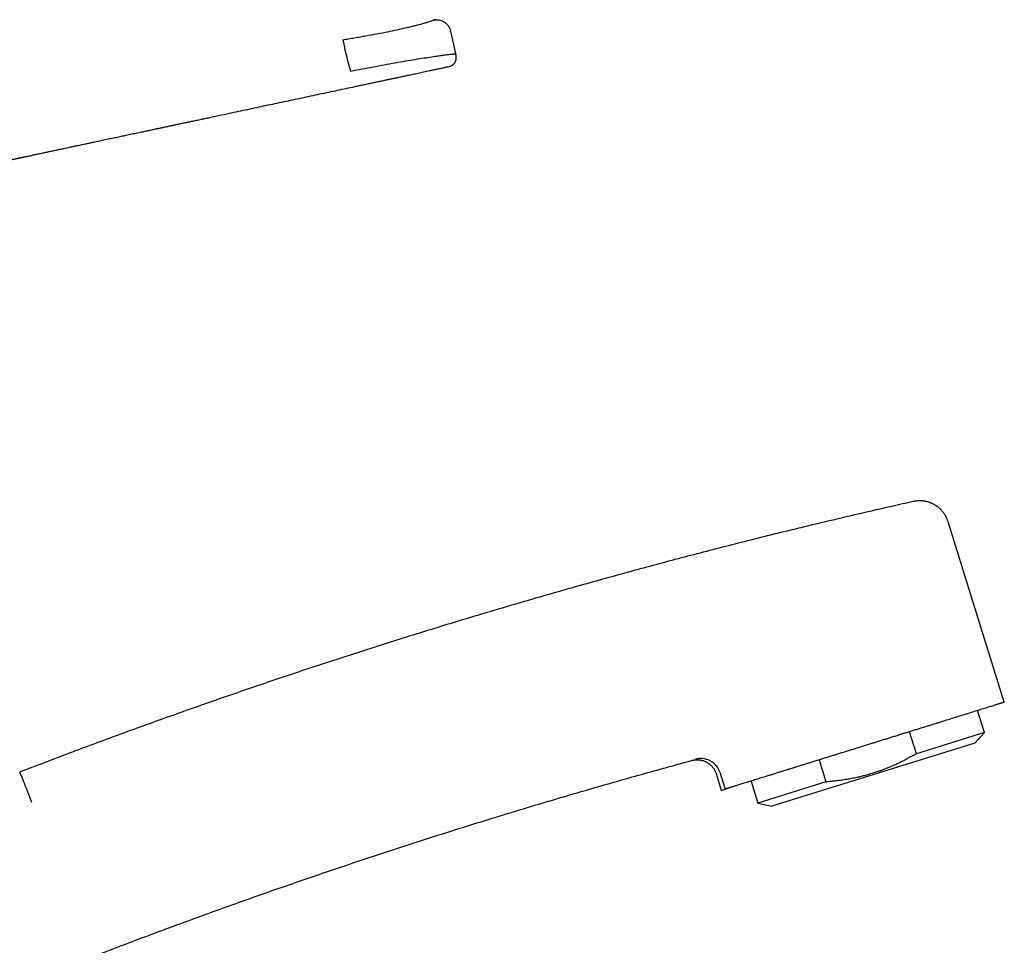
# Model space of a CAD drawing. Header units: millimetres. Extents: x 8 to 722, y 12 to 747.
# Tile 36 of 36: x 622 to 722, y 599 to 693. Entities that reach past the tile are written whole.
import ezdxf

# ---------------------------------------------------------------- set-up
doc = ezdxf.new("R2010")
doc.units = ezdxf.units.MM

msp = doc.modelspace()

# ---------------------------------------------------------------- linework, layer by layer
at = {"color": 7, "linetype": 'Continuous', "lineweight": 30}
for p, q in [((665.711, 691.693), (666.218, 689.407)), ((721.742, 623.738), (716.057, 641.988)), ((719.726, 620.664), (719.032, 622.891)), ((715.007, 621.636), (715.073, 621.657)), ((712.847, 618.522), (712.154, 620.747)), ((719.726, 620.664), (712.847, 618.522)), ((718.747, 619.604), (719.726, 620.664)), ((718.747, 619.604), (698.219, 613.21)), ((690.143, 617.843), (690.143, 617.843)), ((702.996, 617.895), (703.689, 615.67)), ((692.572, 616.507), (693.099, 614.817)), ((692.948, 616.643), (693.48, 614.935)), ((696.118, 615.754), (696.811, 613.527)), ((703.689, 615.67), (696.811, 613.527)), ((696.811, 613.527), (698.219, 613.21))]:
    msp.add_line(p, q, dxfattribs=at)
at = {"color": 7, "linetype": 'Continuous', "lineweight": 30, "flags": 128}
msp.add_lwpolyline([(721.742, 623.738), (721.74, 623.738), (721.734, 623.736), (721.724, 623.733), (721.71, 623.728), (721.692, 623.723), (721.671, 623.716), (721.645, 623.708), (721.615, 623.698), (721.581, 623.687), (721.543, 623.676), (721.501, 623.662), (721.455, 623.648), (721.405, 623.632), (721.351, 623.615), (721.293, 623.597), (721.232, 623.578), (721.166, 623.558), (721.096, 623.536), (721.023, 623.513), (720.946, 623.489), (720.865, 623.463), (720.78, 623.437), (720.692, 623.409), (720.599, 623.38), (720.503, 623.35), (720.403, 623.319), (720.3, 623.287), (720.193, 623.254), (720.082, 623.219), (719.968, 623.183), (719.85, 623.147), (719.729, 623.109), (719.604, 623.07), (719.476, 623.03), (719.345, 622.989), (719.21, 622.947), (719.071, 622.904), (718.93, 622.859), (718.785, 622.814), (718.637, 622.768), (718.486, 622.721), (718.331, 622.673), (718.174, 622.624), (718.013, 622.574), (717.85, 622.523), (717.684, 622.471), (717.514, 622.418), (717.342, 622.364), (717.167, 622.31), (716.99, 622.254), (716.809, 622.198), (716.626, 622.141), (716.44, 622.083), (716.252, 622.024), (716.062, 621.965), (715.868, 621.905), (715.673, 621.844), (715.475, 621.782), (715.275, 621.72), (715.073, 621.657)], dxfattribs=at)
at = {"color": 7, "linetype": 'Continuous', "lineweight": 30}
msp.add_arc((679.199, 660.583), 47.83, 286.89434, 287.37206, dxfattribs=at)
for points, knots in [([(654.787, 690.811), (654.982, 690.844), (655.374, 690.91), (655.971, 691.011), (656.556, 691.111), (657.332, 691.247), (658.275, 691.418), (659.359, 691.628), (660.328, 691.832), (661.068, 691.999), (661.629, 692.132), (662.06, 692.239), (662.501, 692.352), (662.928, 692.467), (663.302, 692.574), (663.59, 692.661), (663.792, 692.727), (663.922, 692.775), (663.988, 692.805), (664.011, 692.821), (664.009, 692.823), (664.008, 692.824)], [0, 0, 0, 0, 0.031187, 0.062344, 0.09519, 0.124565, 0.186985, 0.249299, 0.311722, 0.374427, 0.414618, 0.456288, 0.499723, 0.56091, 0.624631, 0.685972, 0.749677, 0.808991, 0.874499, 0.937223, 1, 1, 1, 1]), ([(664.227, 692.843), (664.22, 692.843), (664.178, 692.844), (664.104, 692.838), (664.039, 692.828), (664.007, 692.824)], [0, 0, 0, 0, 0.090133, 0.544613, 1, 1, 1, 1]), ([(664.008, 692.824), (664.095, 692.834), (664.274, 692.854), (664.55, 692.822), (664.826, 692.74), (665.086, 692.602), (665.314, 692.417), (665.497, 692.195), (665.635, 691.951), (665.686, 691.777), (665.711, 691.693)], [0, 0, 0, 0, 0.116931, 0.240315, 0.36845, 0.499159, 0.629988, 0.758469, 0.882392, 1, 1, 1, 1]), ([(654.787, 690.811), (654.792, 690.803), (654.802, 690.785), (654.825, 690.706), (654.856, 690.586), (654.892, 690.425), (654.932, 690.229), (654.975, 690.009), (655.019, 689.776), (655.047, 689.614), (655.061, 689.535)], [0, 0, 0, 0, 0.118453, 0.242282, 0.370073, 0.499892, 0.629714, 0.757513, 0.881447, 1, 1, 1, 1]), ([(655.061, 689.535), (655.146, 689.216), (655.317, 688.579), (655.481, 687.94), (655.564, 687.621)], [0, 0, 0, 0, 0.500474, 1, 1, 1, 1]), ([(666.228, 689.374), (666.227, 689.379), (666.224, 689.391), (666.22, 689.408), (666.215, 689.426), (666.212, 689.44), (666.21, 689.447), (666.209, 689.451), (666.208, 689.457), (666.206, 689.464), (666.204, 689.475), (666.201, 689.487), (666.198, 689.497), (666.196, 689.507), (666.194, 689.514), (666.193, 689.519), (666.192, 689.524), (666.191, 689.528), (666.19, 689.532), (666.189, 689.534), (666.189, 689.535), (666.189, 689.536), (666.189, 689.536)], [0, 0, 0, 0, 0.0430682, 0.0969688, 0.1592438, 0.2052325, 0.2517221, 0.2950331, 0.3126851, 0.3284641, 0.3591956, 0.3993002, 0.4666199, 0.5333508, 0.5894362, 0.6382209, 0.6832126, 0.7373806, 0.7968859, 0.8715793, 0.9549412, 1, 1, 1, 1]), ([(656.209, 687.754), (656.574, 687.823), (657.315, 687.964), (658.433, 688.175), (659.554, 688.383), (660.647, 688.578), (661.677, 688.753), (662.616, 688.905), (663.444, 689.032), (664.051, 689.122), (664.481, 689.184), (664.772, 689.224), (665.016, 689.257), (665.219, 689.283), (665.387, 689.305), (665.575, 689.328), (665.75, 689.348), (665.886, 689.361), (665.972, 689.368), (666.031, 689.373), (666.079, 689.376), (666.119, 689.378), (666.151, 689.38), (666.175, 689.38), (666.194, 689.381), (666.217, 689.38), (666.227, 689.378), (666.227, 689.375), (666.227, 689.374)], [0, 0, 0, 0, 0.0557315, 0.1129861, 0.1716783, 0.2318636, 0.2934748, 0.3565786, 0.4211353, 0.4871314, 0.5240254, 0.5586462, 0.5909902, 0.6210404, 0.648776, 0.6741865, 0.7249211, 0.7628281, 0.7854628, 0.8075165, 0.8289867, 0.8498703, 0.870167, 0.8898789, 0.9090069, 0.9275507, 0.9820219, 1, 1, 1, 1]), ([(665.389, 688.068), (665.418, 688.074), (665.475, 688.086), (665.56, 688.106), (665.644, 688.129), (665.725, 688.158), (665.799, 688.191), (665.867, 688.229), (665.928, 688.271), (665.988, 688.322), (666.045, 688.38), (666.098, 688.445), (666.146, 688.514), (666.188, 688.587), (666.223, 688.661), (666.251, 688.736), (666.27, 688.811), (666.282, 688.885), (666.287, 688.963), (666.285, 689.045), (666.276, 689.131), (666.261, 689.217), (666.244, 689.302), (666.231, 689.358), (666.225, 689.386)], [0, 0, 0, 0, 0.050773, 0.102003, 0.154213, 0.208109, 0.263714, 0.310169, 0.355761, 0.400174, 0.444303, 0.488592, 0.53295, 0.576917, 0.619913, 0.661364, 0.700992, 0.739239, 0.776632, 0.821028, 0.865412, 0.910037, 0.954938, 1, 1, 1, 1]), ([(602.141, 665.944), (602.142, 665.951), (602.144, 665.973), (602.147, 666.003), (602.15, 666.037), (602.153, 666.068), (602.157, 666.101), (602.16, 666.135), (602.163, 666.167), (602.166, 666.193), (602.168, 666.211), (602.169, 666.225), (602.171, 666.238), (602.172, 666.255), (602.174, 666.276), (602.177, 666.301), (602.181, 666.335), (602.185, 666.378), (602.191, 666.433), (602.198, 666.496), (602.212, 666.628), (602.234, 666.822), (602.259, 667.04), (602.281, 667.219), (602.299, 667.36), (602.316, 667.497), (602.333, 667.63), (602.35, 667.755), (602.366, 667.869), (602.38, 667.97), (602.392, 668.059), (602.402, 668.128), (602.409, 668.179), (602.415, 668.218), (602.421, 668.259), (602.427, 668.303), (602.435, 668.353), (602.443, 668.411), (602.467, 668.569), (602.504, 668.805), (602.557, 669.122), (602.61, 669.425), (602.669, 669.736), (602.734, 670.054), (602.806, 670.378), (602.884, 670.704), (602.968, 671.028), (603.059, 671.348), (603.156, 671.663), (603.253, 671.953), (603.349, 672.217), (603.443, 672.456), (603.544, 672.693), (603.652, 672.925), (603.766, 673.147), (603.885, 673.358), (604.009, 673.556), (604.14, 673.746), (604.278, 673.927), (604.421, 674.096), (604.569, 674.253), (604.72, 674.399), (604.874, 674.533), (605.031, 674.656), (605.188, 674.77), (605.346, 674.873), (605.504, 674.968), (605.662, 675.055), (605.813, 675.132), (605.961, 675.202), (606.105, 675.266), (606.252, 675.327), (606.391, 675.381), (606.523, 675.43), (606.646, 675.473), (606.77, 675.515), (606.896, 675.555), (607.003, 675.588), (607.088, 675.613), (607.146, 675.63), (607.193, 675.643), (607.225, 675.652), (607.245, 675.658), (607.258, 675.661), (607.272, 675.665), (607.29, 675.67), (607.313, 675.677), (607.34, 675.684), (607.369, 675.692), (607.425, 675.707), (607.501, 675.727), (607.593, 675.751), (607.674, 675.772), (607.745, 675.789), (607.809, 675.805), (607.865, 675.819), (607.917, 675.831), (607.974, 675.845), (608.035, 675.859), (608.097, 675.873), (608.148, 675.885), (608.189, 675.895), (608.219, 675.901), (608.247, 675.908), (608.271, 675.913), (608.292, 675.918), (608.313, 675.923), (608.342, 675.929), (608.381, 675.938), (608.431, 675.949), (608.49, 675.962), (608.556, 675.976), (608.666, 676.001), (608.821, 676.034), (609.019, 676.076), (609.223, 676.119), (609.402, 676.157), (609.554, 676.188), (609.677, 676.214), (609.797, 676.239), (609.911, 676.263), (610.014, 676.284), (610.108, 676.304), (610.189, 676.321), (610.258, 676.335), (610.318, 676.348), (610.375, 676.359), (610.437, 676.372), (610.503, 676.386), (610.57, 676.4), (610.633, 676.413), (610.696, 676.426), (610.754, 676.439), (610.821, 676.453), (610.896, 676.469), (610.982, 676.486), (611.067, 676.504), (611.154, 676.523), (611.245, 676.542), (611.341, 676.562), (611.445, 676.584), (611.539, 676.604), (611.622, 676.622), (611.694, 676.637), (611.771, 676.653), (611.852, 676.67), (611.938, 676.689), (612.028, 676.708), (612.12, 676.728), (612.205, 676.746), (612.277, 676.761), (612.335, 676.774), (612.38, 676.783), (612.418, 676.791), (612.447, 676.798), (612.469, 676.802), (612.486, 676.806), (612.509, 676.811), (612.544, 676.818), (612.589, 676.828), (612.645, 676.84), (612.712, 676.854), (612.79, 676.871), (612.88, 676.89), (612.98, 676.912), (613.092, 676.936), (613.225, 676.965), (613.374, 676.997), (613.533, 677.031), (613.687, 677.064), (613.835, 677.096), (613.985, 677.128), (614.134, 677.161), (614.283, 677.193), (614.424, 677.223), (614.556, 677.252), (614.677, 677.278), (614.779, 677.299), (614.864, 677.318), (614.935, 677.333), (615.005, 677.348), (615.081, 677.364), (615.165, 677.382), (615.253, 677.401), (615.342, 677.42), (615.426, 677.438), (615.505, 677.455), (615.578, 677.471), (615.644, 677.485), (615.709, 677.499), (615.779, 677.514), (615.86, 677.531), (615.952, 677.551), (616.049, 677.572), (616.147, 677.593), (616.253, 677.615), (616.363, 677.639), (616.478, 677.663), (616.586, 677.686), (616.688, 677.708), (616.788, 677.729), (616.891, 677.751), (617.001, 677.774), (617.12, 677.8), (617.25, 677.827), (617.391, 677.857), (617.538, 677.888), (617.69, 677.92), (617.843, 677.953), (618.034, 677.993), (618.263, 678.041), (618.531, 678.098), (618.802, 678.155), (619.073, 678.213), (619.339, 678.269), (619.578, 678.319), (619.792, 678.364), (619.981, 678.404), (620.163, 678.443), (620.338, 678.48), (620.504, 678.515), (620.646, 678.545), (620.763, 678.57), (620.859, 678.59), (620.957, 678.611), (621.059, 678.632), (621.162, 678.654), (621.265, 678.676), (621.366, 678.698), (621.474, 678.72), (621.587, 678.744), (621.706, 678.77), (621.827, 678.795), (621.946, 678.821), (622.058, 678.844), (622.161, 678.866), (622.257, 678.887), (622.346, 678.906), (622.431, 678.924), (622.532, 678.945), (622.655, 678.971), (622.801, 679.002), (622.96, 679.036), (623.127, 679.072), (623.297, 679.108), (623.463, 679.143), (623.643, 679.182), (623.836, 679.223), (624.042, 679.267), (624.248, 679.311), (624.45, 679.354), (624.652, 679.397), (624.853, 679.44), (625.059, 679.484), (625.272, 679.53), (625.491, 679.577), (625.713, 679.624), (625.935, 679.671), (626.169, 679.721), (626.415, 679.774), (626.669, 679.828), (626.913, 679.88), (627.145, 679.93), (627.367, 679.977), (627.581, 680.023), (627.791, 680.068), (628.179, 680.151), (628.547, 680.229), (628.894, 680.303), (629.046, 680.335), (629.204, 680.369), (629.386, 680.408), (629.596, 680.452), (629.835, 680.503), (630.087, 680.557), (630.351, 680.613), (630.629, 680.672), (630.919, 680.734), (631.199, 680.793), (631.468, 680.85), (631.723, 680.904), (631.985, 680.96), (632.248, 681.016), (632.509, 681.071), (632.762, 681.125), (633.031, 681.182), (633.312, 681.242), (633.605, 681.304), (633.888, 681.364), (634.159, 681.421), (634.419, 681.476), (634.666, 681.529), (634.901, 681.579), (635.126, 681.627), (635.341, 681.672), (635.548, 681.716), (635.745, 681.758), (635.931, 681.798), (636.107, 681.835), (636.274, 681.871), (636.435, 681.905), (636.609, 681.942), (636.794, 681.981), (636.988, 682.023), (637.171, 682.062), (637.342, 682.098), (637.491, 682.13), (637.619, 682.157), (637.735, 682.182), (637.854, 682.207), (637.984, 682.235), (638.128, 682.265), (638.287, 682.299), (638.46, 682.336), (638.647, 682.376), (638.845, 682.418), (639.056, 682.463), (639.275, 682.51), (639.501, 682.558), (639.734, 682.608), (639.979, 682.66), (640.234, 682.714), (640.484, 682.768), (640.729, 682.82), (640.967, 682.87), (641.208, 682.922), (641.452, 682.974), (641.696, 683.026), (642.239, 683.142), (643.012, 683.306), (644.014, 683.52), (644.943, 683.717), (645.867, 683.914), (646.787, 684.109), (647.701, 684.303), (648.61, 684.497), (649.513, 684.689), (650.422, 684.882), (651.333, 685.076), (652.248, 685.271), (653.15, 685.463), (654.041, 685.653), (654.92, 685.84), (655.661, 685.998), (656.263, 686.126), (656.727, 686.224), (657.178, 686.32), (657.616, 686.413), (658.042, 686.504), (658.44, 686.589), (658.81, 686.667), (659.155, 686.741), (659.432, 686.8), (659.646, 686.845), (659.8, 686.878), (659.957, 686.911), (660.121, 686.946), (660.299, 686.984), (660.491, 687.025), (660.698, 687.069), (660.917, 687.116), (661.147, 687.165), (661.388, 687.216), (661.636, 687.269), (661.889, 687.323), (662.147, 687.378), (662.416, 687.435), (662.695, 687.494), (662.984, 687.556), (663.283, 687.62), (663.591, 687.685), (663.91, 687.753), (664.239, 687.823), (664.576, 687.895), (664.921, 687.968), (665.192, 688.026), (665.349, 688.059), (665.389, 688.068)], [0, 0, 0, 0, 0.000289, 0.000914, 0.001298, 0.001721, 0.002183, 0.002684, 0.00316, 0.00352, 0.003782, 0.003927, 0.004101, 0.004333, 0.004624, 0.004973, 0.005381, 0.006037, 0.006804, 0.007681, 0.008669, 0.012294, 0.015787, 0.017806, 0.019776, 0.021698, 0.023571, 0.025353, 0.026935, 0.028349, 0.029595, 0.030673, 0.031219, 0.03176, 0.032311, 0.032907, 0.033617, 0.034443, 0.035321, 0.040252, 0.044388, 0.048648, 0.05303, 0.057525, 0.062124, 0.066795, 0.071434, 0.076031, 0.080596, 0.085141, 0.088705, 0.092267, 0.095827, 0.099383, 0.10293, 0.10619, 0.109435, 0.112656, 0.115806, 0.118871, 0.121854, 0.124757, 0.127584, 0.130337, 0.133021, 0.135637, 0.138187, 0.140675, 0.143119, 0.145273, 0.147451, 0.149658, 0.151897, 0.153715, 0.155557, 0.157425, 0.159321, 0.161238, 0.16231, 0.163205, 0.163926, 0.164473, 0.164704, 0.164882, 0.165093, 0.165475, 0.165897, 0.166426, 0.167016, 0.167598, 0.169631, 0.171541, 0.173332, 0.175009, 0.176567, 0.177775, 0.178906, 0.180176, 0.181492, 0.18276, 0.184103, 0.184723, 0.185368, 0.186003, 0.186494, 0.186847, 0.187208, 0.187614, 0.188263, 0.18901, 0.189862, 0.19082, 0.191881, 0.194628, 0.19744, 0.200324, 0.203288, 0.20502, 0.206782, 0.208521, 0.210132, 0.211613, 0.212968, 0.214199, 0.215183, 0.21608, 0.216934, 0.217934, 0.219103, 0.220141, 0.221225, 0.222247, 0.223206, 0.224102, 0.225545, 0.226914, 0.228299, 0.229703, 0.231146, 0.232728, 0.234373, 0.236118, 0.237196, 0.23831, 0.239482, 0.24077, 0.242045, 0.24342, 0.244861, 0.246163, 0.247294, 0.248105, 0.248797, 0.249369, 0.249823, 0.250159, 0.25038, 0.250733, 0.251234, 0.251877, 0.252673, 0.253626, 0.254735, 0.256001, 0.257426, 0.259008, 0.260749, 0.263072, 0.265329, 0.267509, 0.269614, 0.271643, 0.273865, 0.275989, 0.278017, 0.279917, 0.281647, 0.283209, 0.284318, 0.285322, 0.286292, 0.287383, 0.288601, 0.289946, 0.291198, 0.292444, 0.29359, 0.294638, 0.295587, 0.296468, 0.297436, 0.29863, 0.299958, 0.301411, 0.302835, 0.30418, 0.305956, 0.307581, 0.309115, 0.310569, 0.311952, 0.313399, 0.314957, 0.316627, 0.318495, 0.320485, 0.322595, 0.324751, 0.326921, 0.329106, 0.332852, 0.336642, 0.340477, 0.344351, 0.348133, 0.351775, 0.354537, 0.357214, 0.359804, 0.362303, 0.364671, 0.366903, 0.368327, 0.369688, 0.371021, 0.372477, 0.374074, 0.375429, 0.37687, 0.378399, 0.380016, 0.3817, 0.383503, 0.385198, 0.386784, 0.388261, 0.389629, 0.390888, 0.392057, 0.393276, 0.395195, 0.397285, 0.399546, 0.401976, 0.404415, 0.406779, 0.409067, 0.412092, 0.414975, 0.417851, 0.420835, 0.42359, 0.42643, 0.429357, 0.432369, 0.435468, 0.438651, 0.441804, 0.444862, 0.448616, 0.452216, 0.455661, 0.458953, 0.462089, 0.465078, 0.468034, 0.471002, 0.481546, 0.483634, 0.485758, 0.487986, 0.490322, 0.493518, 0.496895, 0.500454, 0.504196, 0.50812, 0.512227, 0.516517, 0.520015, 0.523626, 0.52735, 0.531124, 0.534809, 0.538399, 0.541895, 0.546198, 0.550348, 0.554344, 0.558189, 0.56188, 0.565356, 0.568685, 0.571866, 0.574899, 0.577842, 0.580631, 0.583266, 0.585748, 0.588111, 0.590387, 0.592578, 0.595501, 0.598256, 0.600842, 0.60326, 0.60551, 0.607159, 0.608728, 0.610408, 0.612245, 0.614237, 0.61652, 0.618979, 0.621614, 0.624424, 0.62741, 0.630571, 0.633713, 0.63701, 0.640465, 0.644075, 0.647842, 0.6511, 0.654467, 0.657917, 0.661368, 0.664815, 0.668257, 0.684425, 0.697636, 0.710778, 0.723851, 0.736855, 0.749789, 0.762653, 0.775445, 0.788108, 0.801211, 0.814148, 0.826918, 0.839522, 0.851959, 0.864228, 0.870959, 0.877513, 0.883892, 0.890094, 0.896122, 0.901973, 0.906978, 0.911846, 0.916578, 0.918762, 0.920916, 0.923098, 0.925421, 0.927886, 0.930657, 0.933588, 0.93668, 0.939932, 0.943345, 0.946919, 0.950435, 0.954094, 0.957895, 0.961839, 0.965925, 0.970153, 0.974524, 0.979037, 0.983691, 0.988488, 0.993337, 0.998323, 1, 1, 1, 1]), ([(655.613, 687.631), (655.712, 687.651), (655.911, 687.692), (656.11, 687.733), (656.209, 687.754)], [0, 0, 0, 0, 0.500024, 1, 1, 1, 1]), ([(712.514, 644.053), (711.792, 643.891), (710.159, 643.525), (707.617, 642.941), (704.889, 642.303), (702.164, 641.652), (699.441, 640.99), (696.773, 640.328), (694.16, 639.668), (691.601, 639.01), (689.045, 638.342), (686.492, 637.663), (683.942, 636.973), (681.394, 636.273), (678.85, 635.562), (676.308, 634.841), (673.77, 634.109), (671.249, 633.371), (668.747, 632.627), (666.263, 631.878), (663.782, 631.118), (661.289, 630.343), (658.784, 629.554), (656.268, 628.749), (653.755, 627.934), (651.245, 627.108), (648.754, 626.277), (646.281, 625.441), (643.827, 624.6), (641.375, 623.748), (638.911, 622.881), (636.434, 621.998), (633.944, 621.098), (631.457, 620.188), (628.975, 619.268), (626.496, 618.337), (624.205, 617.467), (622.742, 616.903), (622.103, 616.656)], [0, 0, 0, 0, 0.0234709, 0.0531037, 0.0827365, 0.1123693, 0.1420021, 0.1716349, 0.1995744, 0.2275139, 0.2554534, 0.283393, 0.3113325, 0.339272, 0.3672115, 0.395151, 0.4230905, 0.45103, 0.4784706, 0.5059112, 0.5333518, 0.5607924, 0.5887319, 0.6166714, 0.6446109, 0.6725504, 0.7004899, 0.7279305, 0.7553711, 0.7828117, 0.8102523, 0.8382529, 0.8662535, 0.8942541, 0.9222547, 0.9502553, 0.9782559, 1, 1, 1, 1]), ([(716.047, 642.021), (716.029, 642.076), (715.993, 642.186), (715.928, 642.343), (715.856, 642.494), (715.779, 642.636), (715.696, 642.769), (715.61, 642.894), (715.522, 643.009), (715.432, 643.115), (715.343, 643.213), (715.25, 643.304), (715.157, 643.389), (715.063, 643.468), (714.973, 643.537), (714.887, 643.599), (714.794, 643.661), (714.69, 643.724), (714.572, 643.789), (714.456, 643.846), (714.343, 643.897), (714.232, 643.94), (714.119, 643.98), (714.004, 644.016), (713.887, 644.046), (713.772, 644.071), (713.663, 644.091), (713.568, 644.105), (713.486, 644.114), (713.416, 644.12), (713.351, 644.125), (713.294, 644.127), (713.252, 644.128), (713.224, 644.129), (713.206, 644.129), (713.182, 644.129), (713.149, 644.129), (713.106, 644.128), (713.052, 644.127), (712.988, 644.123), (712.914, 644.117), (712.83, 644.109), (712.737, 644.096), (712.635, 644.08), (712.565, 644.065), (712.529, 644.057)], [0, 0, 0, 0, 0.03897, 0.077169, 0.114466, 0.150736, 0.185864, 0.219747, 0.252289, 0.283409, 0.313035, 0.341105, 0.370632, 0.398085, 0.423416, 0.446593, 0.468867, 0.498469, 0.528538, 0.559044, 0.585363, 0.611953, 0.63879, 0.66585, 0.693106, 0.71985, 0.74467, 0.767544, 0.784458, 0.800154, 0.814646, 0.827809, 0.838871, 0.842828, 0.846423, 0.851337, 0.858671, 0.868403, 0.880505, 0.894938, 0.911654, 0.930593, 0.951687, 0.974854, 1, 1, 1, 1]), ([(715.008, 621.636), (714.891, 621.6), (714.659, 621.528), (714.303, 621.417), (713.941, 621.304), (713.575, 621.19), (713.201, 621.073), (712.819, 620.955), (712.431, 620.833), (712.038, 620.711), (711.641, 620.587), (711.246, 620.464), (710.854, 620.342), (710.466, 620.221), (710.075, 620.099), (709.681, 619.977), (709.284, 619.853), (708.887, 619.729), (708.491, 619.606), (708.087, 619.48), (707.676, 619.352), (707.255, 619.221), (706.835, 619.09), (706.425, 618.963), (706.026, 618.838), (705.637, 618.717), (705.249, 618.596), (704.862, 618.476), (704.476, 618.356), (704.094, 618.237), (703.715, 618.119), (703.335, 618), (702.95, 617.88), (702.561, 617.759), (702.177, 617.64), (701.801, 617.523), (701.432, 617.408), (701.071, 617.296), (700.715, 617.185), (700.364, 617.075), (700.017, 616.967), (699.676, 616.861), (699.344, 616.758), (699.012, 616.655), (698.681, 616.552), (698.352, 616.449), (698.03, 616.349), (697.721, 616.253), (697.425, 616.161), (697.143, 616.073), (696.868, 615.988), (696.601, 615.905), (696.342, 615.824), (696.092, 615.746), (695.853, 615.672), (695.619, 615.599), (695.39, 615.528), (695.167, 615.459), (694.955, 615.393), (694.763, 615.333), (694.589, 615.279), (694.432, 615.23), (694.284, 615.184), (694.144, 615.141), (694.012, 615.1), (693.888, 615.061), (693.772, 615.025), (693.666, 614.992), (693.567, 614.962), (693.509, 614.944), (693.48, 614.935)], [0, 0, 0, 0, 0.015041, 0.0300908, 0.0451434, 0.0601929, 0.0752337, 0.090585, 0.1059464, 0.1213109, 0.1366718, 0.1520229, 0.1666893, 0.1813615, 0.1960338, 0.2107002, 0.2254877, 0.2402752, 0.2548269, 0.2693785, 0.2848323, 0.3002928, 0.3157534, 0.3312073, 0.3456001, 0.3599983, 0.3743965, 0.3887893, 0.4032927, 0.4177962, 0.4320828, 0.4463695, 0.4614738, 0.4765842, 0.4916946, 0.506799, 0.5214873, 0.5361811, 0.5508749, 0.5655632, 0.5803669, 0.5951705, 0.6097496, 0.6243287, 0.6397715, 0.6552211, 0.6706706, 0.6861134, 0.7007759, 0.7154442, 0.7301125, 0.7447748, 0.7595584, 0.7743419, 0.7888903, 0.8034387, 0.8188888, 0.8343458, 0.8498027, 0.8652528, 0.8786135, 0.8919808, 0.9053504, 0.918718, 0.932079, 0.9456588, 0.959245, 0.9728336, 0.98642, 1, 1, 1, 1]), ([(602.526, 586.827), (603.133, 587.095), (604.586, 587.736), (606.89, 588.737), (609.437, 589.832), (611.99, 590.915), (614.547, 591.987), (617.06, 593.027), (619.529, 594.036), (621.953, 595.014), (624.382, 595.983), (626.814, 596.941), (629.251, 597.888), (631.691, 598.825), (634.136, 599.752), (636.584, 600.669), (639.036, 601.575), (641.478, 602.465), (643.908, 603.34), (646.328, 604.199), (648.751, 605.049), (651.192, 605.893), (653.651, 606.732), (656.129, 607.565), (658.611, 608.388), (661.095, 609.201), (663.569, 609.998), (666.031, 610.78), (668.481, 611.547), (670.935, 612.303), (673.408, 613.055), (675.901, 613.801), (678.414, 614.542), (680.931, 615.271), (683.45, 615.991), (685.973, 616.699), (688.203, 617.316), (689.595, 617.693), (690.143, 617.841)], [0, 0, 0, 0, 0.021407, 0.051211, 0.081014, 0.110817, 0.14062, 0.170423, 0.198523, 0.226623, 0.254723, 0.282823, 0.310924, 0.339024, 0.367124, 0.395224, 0.423324, 0.451424, 0.479022, 0.506621, 0.534219, 0.561817, 0.589917, 0.618018, 0.646118, 0.674218, 0.702318, 0.729916, 0.757514, 0.785113, 0.812711, 0.840873, 0.869034, 0.897196, 0.925357, 0.953519, 0.98168, 1, 1, 1, 1]), ([(690.149, 617.845), (690.181, 617.853), (690.245, 617.869), (690.34, 617.887), (690.43, 617.899), (690.511, 617.907), (690.582, 617.911), (690.643, 617.912), (690.692, 617.912), (690.731, 617.911), (690.759, 617.91), (690.781, 617.908), (690.799, 617.907), (690.815, 617.906), (690.836, 617.905), (690.867, 617.902), (690.91, 617.897), (690.968, 617.889), (691.036, 617.877), (691.109, 617.862), (691.208, 617.837), (691.326, 617.801), (691.446, 617.753), (691.546, 617.707), (691.627, 617.665), (691.704, 617.62), (691.78, 617.571), (691.858, 617.516), (691.941, 617.452), (692.023, 617.38), (692.104, 617.3), (692.182, 617.215), (692.258, 617.12), (692.333, 617.015), (692.403, 616.9), (692.468, 616.777), (692.526, 616.645), (692.557, 616.553), (692.572, 616.507)], [0, 0, 0, 0, 0.03253, 0.065365, 0.095248, 0.122005, 0.145495, 0.1656, 0.18223, 0.193886, 0.203202, 0.210387, 0.215422, 0.220225, 0.226862, 0.235616, 0.250748, 0.269784, 0.29278, 0.318131, 0.343295, 0.392007, 0.439642, 0.469933, 0.499673, 0.528832, 0.55746, 0.588241, 0.622443, 0.659975, 0.69545, 0.733268, 0.773296, 0.81537, 0.859304, 0.904882, 0.951867, 1, 1, 1, 1]), ([(692.948, 616.643), (692.877, 616.818), (692.743, 617.146), (692.406, 617.52), (692.051, 617.775), (691.698, 617.932), (691.363, 618.014), (690.956, 618.053), (690.666, 617.998), (690.479, 617.963)], [0, 0, 0, 0, 0.182295, 0.341679, 0.4816, 0.605074, 0.715405, 0.815897, 1, 1, 1, 1]), ([(712.847, 618.522), (712.692, 618.433), (712.382, 618.254), (711.91, 617.999), (711.433, 617.753), (711.003, 617.545), (710.622, 617.371), (710.293, 617.227), (709.962, 617.089), (709.63, 616.957), (709.296, 616.832), (708.932, 616.704), (708.536, 616.573), (708.108, 616.443), (707.677, 616.322), (707.243, 616.212), (706.782, 616.106), (706.294, 616.007), (705.778, 615.915), (705.259, 615.835), (704.738, 615.768), (704.214, 615.712), (703.864, 615.684), (703.689, 615.67)], [0, 0, 0, 0, 0.055416, 0.110846, 0.166274, 0.221686, 0.258842, 0.296001, 0.333156, 0.369937, 0.406721, 0.443502, 0.4897, 0.535915, 0.582138, 0.628355, 0.674553, 0.728653, 0.782763, 0.836864, 0.89124, 0.945623, 1, 1, 1, 1]), ([(622.249, 616.314), (622.237, 616.344), (622.212, 616.405), (622.182, 616.479), (622.156, 616.542), (622.134, 616.592), (622.119, 616.627), (622.108, 616.651), (622.102, 616.663), (622.099, 616.668), (622.099, 616.667), (622.099, 616.667)], [0, 0, 0, 0, 0.1322918, 0.2645901, 0.3968907, 0.5291891, 0.6614809, 0.7718427, 0.8822057, 0.9925675, 1, 1, 1, 1]), ([(622.249, 616.314), (622.251, 616.309), (622.255, 616.299), (622.267, 616.268), (622.284, 616.225), (622.306, 616.169), (622.332, 616.102), (622.363, 616.023), (622.398, 615.932), (622.437, 615.83), (622.481, 615.718), (622.528, 615.596), (622.579, 615.465), (622.633, 615.324), (622.69, 615.176), (622.751, 615.019), (622.814, 614.857), (622.879, 614.688), (622.946, 614.513), (623.015, 614.334), (623.086, 614.152), (623.156, 613.97), (623.225, 613.792), (623.27, 613.674), (623.292, 613.616)], [0, 0, 0, 0, 0.045632, 0.091419, 0.13726, 0.183047, 0.228679, 0.274311, 0.320099, 0.365939, 0.411727, 0.457358, 0.50299, 0.548778, 0.594618, 0.640406, 0.686038, 0.731669, 0.777457, 0.823297, 0.869085, 0.914717, 0.957358, 1, 1, 1, 1])]:
    msp.add_open_spline(points, degree=3, knots=knots, dxfattribs=at)

doc.saveas('drawing.dxf')
